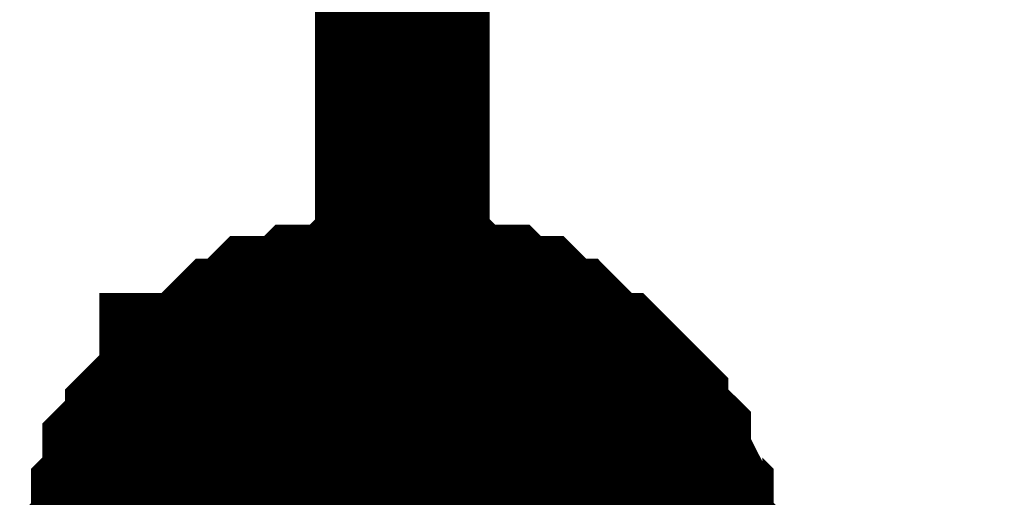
# Model space of a CAD drawing. Header units: inches. Extents: x 0 to 292, y 0 to 193.
# Tile 86 of 155: x 113.206 to 114.895, y 150.27 to 151.09. Entities that reach past the tile are written whole.
import ezdxf

# ---------------------------------------------------------------- set-up
doc = ezdxf.new("R2010")
doc.units = ezdxf.units.IN
doc.layers.add('Sheet', color=255, linetype='Continuous')

msp = doc.modelspace()

# ---------------------------------------------------------------- linework, layer by layer
at = {"layer": 'Sheet'}
for points in [[(113.8629, 144.819, 0.2997, 0.2997, 0), (113.8629, 150.1011, 0.2997, 0.2997, 0), (113.8629, 156.0848, 0.2997, 0.2997, 0), (133.0933, 156.0848, 0.2997, 0.2997, 0)], [(113.3563, 150.1011, 0.2997, 0.2997, 0), (113.3563, 150.1206, 0.2997, 0.2997, 0), (113.3563, 150.1595, 0.2997, 0.2997, 0), (113.3563, 150.179, 0.2997, 0.2997, 0), (113.3758, 150.1985, 0.2997, 0.2997, 0), (113.3758, 150.2375, 0.2997, 0.2997, 0), (113.3758, 150.257, 0.2997, 0.2997, 0), (113.3953, 150.2765, 0.2997, 0.2997, 0), (113.3953, 150.296, 0.2997, 0.2997, 0), (113.3953, 150.335, 0.2997, 0.2997, 0), (113.4148, 150.3545, 0.2997, 0.2997, 0), (113.4342, 150.3739, 0.2997, 0.2997, 0), (113.4342, 150.3934, 0.2997, 0.2997, 0), (113.4537, 150.4129, 0.2997, 0.2997, 0), (113.4732, 150.4324, 0.2997, 0.2997, 0), (113.4927, 150.4519, 0.2997, 0.2997, 0), (113.4927, 150.4714, 0.2997, 0.2997, 0), (113.5122, 150.4714, 0.2997, 0.2997, 0), (113.5317, 150.4909, 0.2997, 0.2997, 0), (113.5511, 150.5104, 0.2997, 0.2997, 0), (113.5706, 150.5299, 0.2997, 0.2997, 0), (113.5901, 150.5299, 0.2997, 0.2997, 0), (113.6096, 150.5494, 0.2997, 0.2997, 0), (113.6291, 150.5689, 0.2997, 0.2997, 0), (113.668, 150.5689, 0.2997, 0.2997, 0), (113.6875, 150.5689, 0.2997, 0.2997, 0), (113.707, 150.5884, 0.2997, 0.2997, 0), (113.7265, 150.5884, 0.2997, 0.2997, 0), (113.7655, 150.5884, 0.2997, 0.2997, 0), (113.785, 150.6078, 0.2997, 0.2997, 0), (113.8044, 150.6078, 0.2997, 0.2997, 0), (113.8434, 150.6078, 0.2997, 0.2997, 0), (113.8629, 150.6078, 0.2997, 0.2997, 0)], [(113.3563, 150.1011, 0.2997, 0.2997, 0), (113.3563, 150.1206, 0.2997, 0.2997, 0), (113.3563, 150.1595, 0.2997, 0.2997, 0), (113.3563, 150.179, 0.2997, 0.2997, 0), (113.3758, 150.1985, 0.2997, 0.2997, 0), (113.3758, 150.2375, 0.2997, 0.2997, 0), (113.3758, 150.257, 0.2997, 0.2997, 0), (113.3953, 150.2765, 0.2997, 0.2997, 0), (113.3953, 150.296, 0.2997, 0.2997, 0), (113.3953, 150.335, 0.2997, 0.2997, 0), (113.4148, 150.3545, 0.2997, 0.2997, 0), (113.4342, 150.3739, 0.2997, 0.2997, 0), (113.4342, 150.3934, 0.2997, 0.2997, 0), (113.4537, 150.4129, 0.2997, 0.2997, 0), (113.4732, 150.4324, 0.2997, 0.2997, 0), (113.4927, 150.4519, 0.2997, 0.2997, 0), (113.4927, 150.4714, 0.2997, 0.2997, 0), (113.5122, 150.4714, 0.2997, 0.2997, 0), (113.5317, 150.4909, 0.2997, 0.2997, 0), (113.5511, 150.5104, 0.2997, 0.2997, 0), (113.5706, 150.5299, 0.2997, 0.2997, 0), (113.5901, 150.5299, 0.2997, 0.2997, 0), (113.6096, 150.5494, 0.2997, 0.2997, 0), (113.6291, 150.5689, 0.2997, 0.2997, 0), (113.668, 150.5689, 0.2997, 0.2997, 0), (113.6875, 150.5689, 0.2997, 0.2997, 0), (113.707, 150.5884, 0.2997, 0.2997, 0), (113.7265, 150.5884, 0.2997, 0.2997, 0), (113.7655, 150.5884, 0.2997, 0.2997, 0), (113.785, 150.6078, 0.2997, 0.2997, 0), (113.8044, 150.6078, 0.2997, 0.2997, 0), (113.8434, 150.6078, 0.2997, 0.2997, 0), (113.8629, 150.6078, 0.2997, 0.2997, 0)], [(113.3563, 150.1011, 0.2997, 0.2997, 0), (113.3563, 150.1206, 0.2997, 0.2997, 0), (113.3563, 150.1595, 0.2997, 0.2997, 0), (113.3563, 150.179, 0.2997, 0.2997, 0), (113.3758, 150.1985, 0.2997, 0.2997, 0), (113.3758, 150.2375, 0.2997, 0.2997, 0), (113.3758, 150.257, 0.2997, 0.2997, 0), (113.3953, 150.2765, 0.2997, 0.2997, 0), (113.3953, 150.296, 0.2997, 0.2997, 0), (113.3953, 150.335, 0.2997, 0.2997, 0), (113.4148, 150.3545, 0.2997, 0.2997, 0), (113.4342, 150.3739, 0.2997, 0.2997, 0), (113.4342, 150.3934, 0.2997, 0.2997, 0), (113.4537, 150.4129, 0.2997, 0.2997, 0), (113.4732, 150.4324, 0.2997, 0.2997, 0), (113.4927, 150.4519, 0.2997, 0.2997, 0), (113.4927, 150.4714, 0.2997, 0.2997, 0), (113.5122, 150.4714, 0.2997, 0.2997, 0), (113.5317, 150.4909, 0.2997, 0.2997, 0), (113.5511, 150.5104, 0.2997, 0.2997, 0), (113.5706, 150.5299, 0.2997, 0.2997, 0), (113.5901, 150.5299, 0.2997, 0.2997, 0), (113.6096, 150.5494, 0.2997, 0.2997, 0), (113.6291, 150.5689, 0.2997, 0.2997, 0), (113.668, 150.5689, 0.2997, 0.2997, 0), (113.6875, 150.5689, 0.2997, 0.2997, 0), (113.707, 150.5884, 0.2997, 0.2997, 0), (113.7265, 150.5884, 0.2997, 0.2997, 0), (113.7655, 150.5884, 0.2997, 0.2997, 0), (113.785, 150.6078, 0.2997, 0.2997, 0), (113.8044, 150.6078, 0.2997, 0.2997, 0), (113.8434, 150.6078, 0.2997, 0.2997, 0), (113.8629, 150.6078, 0.2997, 0.2997, 0)], [(113.3563, 150.1011, 0.2997, 0.2997, 0), (113.3563, 150.1206, 0.2997, 0.2997, 0), (113.3563, 150.1595, 0.2997, 0.2997, 0), (113.3563, 150.179, 0.2997, 0.2997, 0), (113.3758, 150.1985, 0.2997, 0.2997, 0), (113.3758, 150.2375, 0.2997, 0.2997, 0), (113.3758, 150.257, 0.2997, 0.2997, 0), (113.3953, 150.2765, 0.2997, 0.2997, 0), (113.3953, 150.296, 0.2997, 0.2997, 0), (113.3953, 150.335, 0.2997, 0.2997, 0), (113.4148, 150.3545, 0.2997, 0.2997, 0), (113.4342, 150.3739, 0.2997, 0.2997, 0), (113.4342, 150.3934, 0.2997, 0.2997, 0), (113.4537, 150.4129, 0.2997, 0.2997, 0), (113.4732, 150.4324, 0.2997, 0.2997, 0), (113.4927, 150.4519, 0.2997, 0.2997, 0), (113.4927, 150.4714, 0.2997, 0.2997, 0), (113.5122, 150.4714, 0.2997, 0.2997, 0), (113.5317, 150.4909, 0.2997, 0.2997, 0), (113.5511, 150.5104, 0.2997, 0.2997, 0), (113.5706, 150.5299, 0.2997, 0.2997, 0), (113.5901, 150.5299, 0.2997, 0.2997, 0), (113.6096, 150.5494, 0.2997, 0.2997, 0), (113.6291, 150.5689, 0.2997, 0.2997, 0), (113.668, 150.5689, 0.2997, 0.2997, 0), (113.6875, 150.5689, 0.2997, 0.2997, 0), (113.707, 150.5884, 0.2997, 0.2997, 0), (113.7265, 150.5884, 0.2997, 0.2997, 0), (113.7655, 150.5884, 0.2997, 0.2997, 0), (113.785, 150.6078, 0.2997, 0.2997, 0), (113.8044, 150.6078, 0.2997, 0.2997, 0), (113.8434, 150.6078, 0.2997, 0.2997, 0), (113.8629, 150.6078, 0.2997, 0.2997, 0)], [(113.8629, 150.6078, 0.2997, 0.2997, 0), (113.8629, 150.6078, 0.2997, 0.2997, 0)], [(113.8629, 150.6078, 0.2997, 0.2997, 0), (113.8824, 150.6078, 0.2997, 0.2997, 0), (113.9213, 150.6078, 0.2997, 0.2997, 0), (113.9408, 150.6078, 0.2997, 0.2997, 0), (113.9603, 150.5884, 0.2997, 0.2997, 0), (113.9798, 150.5884, 0.2997, 0.2997, 0), (114.0188, 150.5884, 0.2997, 0.2997, 0), (114.0382, 150.5689, 0.2997, 0.2997, 0), (114.0577, 150.5689, 0.2997, 0.2997, 0), (114.0772, 150.5689, 0.2997, 0.2997, 0), (114.0967, 150.5494, 0.2997, 0.2997, 0), (114.1162, 150.5299, 0.2997, 0.2997, 0), (114.1357, 150.5299, 0.2997, 0.2997, 0), (114.1551, 150.5104, 0.2997, 0.2997, 0), (114.1746, 150.4909, 0.2997, 0.2997, 0), (114.1941, 150.4714, 0.2997, 0.2997, 0), (114.2136, 150.4714, 0.2997, 0.2997, 0), (114.2331, 150.4519, 0.2997, 0.2997, 0), (114.2526, 150.4324, 0.2997, 0.2997, 0), (114.272, 150.4129, 0.2997, 0.2997, 0), (114.272, 150.3934, 0.2997, 0.2997, 0), (114.2915, 150.3739, 0.2997, 0.2997, 0), (114.311, 150.3545, 0.2997, 0.2997, 0), (114.311, 150.335, 0.2997, 0.2997, 0), (114.3305, 150.296, 0.2997, 0.2997, 0), (114.3305, 150.2765, 0.2997, 0.2997, 0), (114.35, 150.257, 0.2997, 0.2997, 0), (114.35, 150.2375, 0.2997, 0.2997, 0), (114.35, 150.1985, 0.2997, 0.2997, 0), (114.3695, 150.179, 0.2997, 0.2997, 0), (114.3695, 150.1595, 0.2997, 0.2997, 0), (114.3695, 150.1206, 0.2997, 0.2997, 0), (114.3695, 150.1011, 0.2997, 0.2997, 0)], [(113.8629, 150.6078, 0.2997, 0.2997, 0), (113.8629, 150.6078, 0.2997, 0.2997, 0)], [(113.8629, 150.6078, 0.2997, 0.2997, 0), (113.8824, 150.6078, 0.2997, 0.2997, 0), (113.9213, 150.6078, 0.2997, 0.2997, 0), (113.9408, 150.6078, 0.2997, 0.2997, 0), (113.9603, 150.5884, 0.2997, 0.2997, 0), (113.9798, 150.5884, 0.2997, 0.2997, 0), (114.0188, 150.5884, 0.2997, 0.2997, 0), (114.0382, 150.5689, 0.2997, 0.2997, 0), (114.0577, 150.5689, 0.2997, 0.2997, 0), (114.0772, 150.5689, 0.2997, 0.2997, 0), (114.0967, 150.5494, 0.2997, 0.2997, 0), (114.1162, 150.5299, 0.2997, 0.2997, 0), (114.1357, 150.5299, 0.2997, 0.2997, 0), (114.1551, 150.5104, 0.2997, 0.2997, 0), (114.1746, 150.4909, 0.2997, 0.2997, 0), (114.1941, 150.4714, 0.2997, 0.2997, 0), (114.2136, 150.4714, 0.2997, 0.2997, 0), (114.2331, 150.4519, 0.2997, 0.2997, 0), (114.2526, 150.4324, 0.2997, 0.2997, 0), (114.272, 150.4129, 0.2997, 0.2997, 0), (114.272, 150.3934, 0.2997, 0.2997, 0), (114.2915, 150.3739, 0.2997, 0.2997, 0), (114.311, 150.3545, 0.2997, 0.2997, 0), (114.311, 150.335, 0.2997, 0.2997, 0), (114.3305, 150.296, 0.2997, 0.2997, 0), (114.3305, 150.2765, 0.2997, 0.2997, 0), (114.35, 150.257, 0.2997, 0.2997, 0), (114.35, 150.2375, 0.2997, 0.2997, 0), (114.35, 150.1985, 0.2997, 0.2997, 0), (114.3695, 150.179, 0.2997, 0.2997, 0), (114.3695, 150.1595, 0.2997, 0.2997, 0), (114.3695, 150.1206, 0.2997, 0.2997, 0), (114.3695, 150.1011, 0.2997, 0.2997, 0)], [(113.8629, 150.6078, 0.2997, 0.2997, 0), (113.8629, 150.6078, 0.2997, 0.2997, 0)], [(113.8629, 150.6078, 0.2997, 0.2997, 0), (113.8824, 150.6078, 0.2997, 0.2997, 0), (113.9213, 150.6078, 0.2997, 0.2997, 0), (113.9408, 150.6078, 0.2997, 0.2997, 0), (113.9603, 150.5884, 0.2997, 0.2997, 0), (113.9798, 150.5884, 0.2997, 0.2997, 0), (114.0188, 150.5884, 0.2997, 0.2997, 0), (114.0382, 150.5689, 0.2997, 0.2997, 0), (114.0577, 150.5689, 0.2997, 0.2997, 0), (114.0772, 150.5689, 0.2997, 0.2997, 0), (114.0967, 150.5494, 0.2997, 0.2997, 0), (114.1162, 150.5299, 0.2997, 0.2997, 0), (114.1357, 150.5299, 0.2997, 0.2997, 0), (114.1551, 150.5104, 0.2997, 0.2997, 0), (114.1746, 150.4909, 0.2997, 0.2997, 0), (114.1941, 150.4714, 0.2997, 0.2997, 0), (114.2136, 150.4714, 0.2997, 0.2997, 0), (114.2331, 150.4519, 0.2997, 0.2997, 0), (114.2526, 150.4324, 0.2997, 0.2997, 0), (114.272, 150.4129, 0.2997, 0.2997, 0), (114.272, 150.3934, 0.2997, 0.2997, 0), (114.2915, 150.3739, 0.2997, 0.2997, 0), (114.311, 150.3545, 0.2997, 0.2997, 0), (114.311, 150.335, 0.2997, 0.2997, 0), (114.3305, 150.296, 0.2997, 0.2997, 0), (114.3305, 150.2765, 0.2997, 0.2997, 0), (114.35, 150.257, 0.2997, 0.2997, 0), (114.35, 150.2375, 0.2997, 0.2997, 0), (114.35, 150.1985, 0.2997, 0.2997, 0), (114.3695, 150.179, 0.2997, 0.2997, 0), (114.3695, 150.1595, 0.2997, 0.2997, 0), (114.3695, 150.1206, 0.2997, 0.2997, 0), (114.3695, 150.1011, 0.2997, 0.2997, 0)], [(113.8629, 150.6078, 0.2997, 0.2997, 0), (113.8629, 150.6078, 0.2997, 0.2997, 0)], [(113.8629, 150.6078, 0.2997, 0.2997, 0), (113.8824, 150.6078, 0.2997, 0.2997, 0), (113.9213, 150.6078, 0.2997, 0.2997, 0), (113.9408, 150.6078, 0.2997, 0.2997, 0), (113.9603, 150.5884, 0.2997, 0.2997, 0), (113.9798, 150.5884, 0.2997, 0.2997, 0), (114.0188, 150.5884, 0.2997, 0.2997, 0), (114.0382, 150.5689, 0.2997, 0.2997, 0), (114.0577, 150.5689, 0.2997, 0.2997, 0), (114.0772, 150.5689, 0.2997, 0.2997, 0), (114.0967, 150.5494, 0.2997, 0.2997, 0), (114.1162, 150.5299, 0.2997, 0.2997, 0), (114.1357, 150.5299, 0.2997, 0.2997, 0), (114.1551, 150.5104, 0.2997, 0.2997, 0), (114.1746, 150.4909, 0.2997, 0.2997, 0), (114.1941, 150.4714, 0.2997, 0.2997, 0), (114.2136, 150.4714, 0.2997, 0.2997, 0), (114.2331, 150.4519, 0.2997, 0.2997, 0), (114.2526, 150.4324, 0.2997, 0.2997, 0), (114.272, 150.4129, 0.2997, 0.2997, 0), (114.272, 150.3934, 0.2997, 0.2997, 0), (114.2915, 150.3739, 0.2997, 0.2997, 0), (114.311, 150.3545, 0.2997, 0.2997, 0), (114.311, 150.335, 0.2997, 0.2997, 0), (114.3305, 150.296, 0.2997, 0.2997, 0), (114.3305, 150.2765, 0.2997, 0.2997, 0), (114.35, 150.257, 0.2997, 0.2997, 0), (114.35, 150.2375, 0.2997, 0.2997, 0), (114.35, 150.1985, 0.2997, 0.2997, 0), (114.3695, 150.179, 0.2997, 0.2997, 0), (114.3695, 150.1595, 0.2997, 0.2997, 0), (114.3695, 150.1206, 0.2997, 0.2997, 0), (114.3695, 150.1011, 0.2997, 0.2997, 0)], [(113.3758, 150.1985, 0.0991, 0.0991, 0), (113.3758, 150.2375, 0.0991, 0.0991, 0), (113.3758, 150.257, 0.0991, 0.0991, 0), (113.3953, 150.2765, 0.0991, 0.0991, 0), (113.3953, 150.296, 0.0991, 0.0991, 0), (113.3953, 150.335, 0.0991, 0.0991, 0), (113.4148, 150.3545, 0.0991, 0.0991, 0), (113.4342, 150.3739, 0.0991, 0.0991, 0), (113.4342, 150.3934, 0.0991, 0.0991, 0), (113.4537, 150.4129, 0.0991, 0.0991, 0), (113.4732, 150.4324, 0.0991, 0.0991, 0), (113.4927, 150.4519, 0.0991, 0.0991, 0), (113.4927, 150.4714, 0.0991, 0.0991, 0), (113.5122, 150.4714, 0.0991, 0.0991, 0), (113.5317, 150.4909, 0.0991, 0.0991, 0), (113.5511, 150.5104, 0.0991, 0.0991, 0), (113.5706, 150.5299, 0.0991, 0.0991, 0), (113.5901, 150.5299, 0.0991, 0.0991, 0), (113.6096, 150.5494, 0.0991, 0.0991, 0), (113.6291, 150.5689, 0.0991, 0.0991, 0), (113.668, 150.5689, 0.0991, 0.0991, 0), (113.6875, 150.5689, 0.0991, 0.0991, 0), (113.707, 150.5884, 0.0991, 0.0991, 0), (113.7265, 150.5884, 0.0991, 0.0991, 0), (113.7655, 150.5884, 0.0991, 0.0991, 0), (113.785, 150.6078, 0.0991, 0.0991, 0), (113.8044, 150.6078, 0.0991, 0.0991, 0), (113.8434, 150.6078, 0.0991, 0.0991, 0), (113.8629, 150.6078, 0.0991, 0.0991, 0)], [(113.3758, 150.1985, 0.0991, 0.0991, 0), (113.3758, 150.2375, 0.0991, 0.0991, 0), (113.3758, 150.257, 0.0991, 0.0991, 0), (113.3953, 150.2765, 0.0991, 0.0991, 0), (113.3953, 150.296, 0.0991, 0.0991, 0), (113.3953, 150.335, 0.0991, 0.0991, 0), (113.4148, 150.3545, 0.0991, 0.0991, 0), (113.4342, 150.3739, 0.0991, 0.0991, 0), (113.4342, 150.3934, 0.0991, 0.0991, 0), (113.4537, 150.4129, 0.0991, 0.0991, 0), (113.4732, 150.4324, 0.0991, 0.0991, 0), (113.4927, 150.4519, 0.0991, 0.0991, 0), (113.4927, 150.4714, 0.0991, 0.0991, 0), (113.5122, 150.4714, 0.0991, 0.0991, 0), (113.5317, 150.4909, 0.0991, 0.0991, 0), (113.5511, 150.5104, 0.0991, 0.0991, 0), (113.5706, 150.5299, 0.0991, 0.0991, 0), (113.5901, 150.5299, 0.0991, 0.0991, 0), (113.6096, 150.5494, 0.0991, 0.0991, 0), (113.6291, 150.5689, 0.0991, 0.0991, 0), (113.668, 150.5689, 0.0991, 0.0991, 0), (113.6875, 150.5689, 0.0991, 0.0991, 0), (113.707, 150.5884, 0.0991, 0.0991, 0), (113.7265, 150.5884, 0.0991, 0.0991, 0), (113.7655, 150.5884, 0.0991, 0.0991, 0), (113.785, 150.6078, 0.0991, 0.0991, 0), (113.8044, 150.6078, 0.0991, 0.0991, 0), (113.8434, 150.6078, 0.0991, 0.0991, 0), (113.8629, 150.6078, 0.0991, 0.0991, 0)], [(113.3758, 150.1985, 0.0991, 0.0991, 0), (113.3758, 150.2375, 0.0991, 0.0991, 0), (113.3758, 150.257, 0.0991, 0.0991, 0), (113.3953, 150.2765, 0.0991, 0.0991, 0), (113.3953, 150.296, 0.0991, 0.0991, 0), (113.3953, 150.335, 0.0991, 0.0991, 0), (113.4148, 150.3545, 0.0991, 0.0991, 0), (113.4342, 150.3739, 0.0991, 0.0991, 0), (113.4342, 150.3934, 0.0991, 0.0991, 0), (113.4537, 150.4129, 0.0991, 0.0991, 0), (113.4732, 150.4324, 0.0991, 0.0991, 0), (113.4927, 150.4519, 0.0991, 0.0991, 0), (113.4927, 150.4714, 0.0991, 0.0991, 0), (113.5122, 150.4714, 0.0991, 0.0991, 0), (113.5317, 150.4909, 0.0991, 0.0991, 0), (113.5511, 150.5104, 0.0991, 0.0991, 0), (113.5706, 150.5299, 0.0991, 0.0991, 0), (113.5901, 150.5299, 0.0991, 0.0991, 0), (113.6096, 150.5494, 0.0991, 0.0991, 0), (113.6291, 150.5689, 0.0991, 0.0991, 0), (113.668, 150.5689, 0.0991, 0.0991, 0), (113.6875, 150.5689, 0.0991, 0.0991, 0), (113.707, 150.5884, 0.0991, 0.0991, 0), (113.7265, 150.5884, 0.0991, 0.0991, 0), (113.7655, 150.5884, 0.0991, 0.0991, 0), (113.785, 150.6078, 0.0991, 0.0991, 0), (113.8044, 150.6078, 0.0991, 0.0991, 0), (113.8434, 150.6078, 0.0991, 0.0991, 0), (113.8629, 150.6078, 0.0991, 0.0991, 0)], [(113.3758, 150.1985, 0.0991, 0.0991, 0), (113.3758, 150.2375, 0.0991, 0.0991, 0), (113.3758, 150.257, 0.0991, 0.0991, 0), (113.3953, 150.2765, 0.0991, 0.0991, 0), (113.3953, 150.296, 0.0991, 0.0991, 0), (113.3953, 150.335, 0.0991, 0.0991, 0), (113.4148, 150.3545, 0.0991, 0.0991, 0), (113.4342, 150.3739, 0.0991, 0.0991, 0), (113.4342, 150.3934, 0.0991, 0.0991, 0), (113.4537, 150.4129, 0.0991, 0.0991, 0), (113.4732, 150.4324, 0.0991, 0.0991, 0), (113.4927, 150.4519, 0.0991, 0.0991, 0), (113.4927, 150.4714, 0.0991, 0.0991, 0), (113.5122, 150.4714, 0.0991, 0.0991, 0), (113.5317, 150.4909, 0.0991, 0.0991, 0), (113.5511, 150.5104, 0.0991, 0.0991, 0), (113.5706, 150.5299, 0.0991, 0.0991, 0), (113.5901, 150.5299, 0.0991, 0.0991, 0), (113.6096, 150.5494, 0.0991, 0.0991, 0), (113.6291, 150.5689, 0.0991, 0.0991, 0), (113.668, 150.5689, 0.0991, 0.0991, 0), (113.6875, 150.5689, 0.0991, 0.0991, 0), (113.707, 150.5884, 0.0991, 0.0991, 0), (113.7265, 150.5884, 0.0991, 0.0991, 0), (113.7655, 150.5884, 0.0991, 0.0991, 0), (113.785, 150.6078, 0.0991, 0.0991, 0), (113.8044, 150.6078, 0.0991, 0.0991, 0), (113.8434, 150.6078, 0.0991, 0.0991, 0), (113.8629, 150.6078, 0.0991, 0.0991, 0)], [(113.8629, 150.6078, 0.0991, 0.0991, 0), (113.8629, 150.6078, 0.0991, 0.0991, 0)], [(113.8629, 150.6078, 0.0991, 0.0991, 0), (113.8824, 150.6078, 0.0991, 0.0991, 0), (113.9213, 150.6078, 0.0991, 0.0991, 0), (113.9408, 150.6078, 0.0991, 0.0991, 0), (113.9603, 150.5884, 0.0991, 0.0991, 0), (113.9798, 150.5884, 0.0991, 0.0991, 0), (114.0188, 150.5884, 0.0991, 0.0991, 0), (114.0382, 150.5689, 0.0991, 0.0991, 0), (114.0577, 150.5689, 0.0991, 0.0991, 0), (114.0772, 150.5689, 0.0991, 0.0991, 0), (114.0967, 150.5494, 0.0991, 0.0991, 0), (114.1162, 150.5299, 0.0991, 0.0991, 0), (114.1357, 150.5299, 0.0991, 0.0991, 0), (114.1551, 150.5104, 0.0991, 0.0991, 0), (114.1746, 150.4909, 0.0991, 0.0991, 0), (114.1941, 150.4714, 0.0991, 0.0991, 0), (114.2136, 150.4714, 0.0991, 0.0991, 0), (114.2331, 150.4519, 0.0991, 0.0991, 0), (114.2526, 150.4324, 0.0991, 0.0991, 0), (114.272, 150.4129, 0.0991, 0.0991, 0), (114.272, 150.3934, 0.0991, 0.0991, 0), (114.2915, 150.3739, 0.0991, 0.0991, 0), (114.311, 150.3545, 0.0991, 0.0991, 0), (114.311, 150.335, 0.0991, 0.0991, 0), (114.3305, 150.296, 0.0991, 0.0991, 0), (114.3305, 150.2765, 0.0991, 0.0991, 0), (114.35, 150.257, 0.0991, 0.0991, 0), (114.35, 150.2375, 0.0991, 0.0991, 0), (114.35, 150.1985, 0.0991, 0.0991, 0)], [(113.8629, 150.6078, 0.0991, 0.0991, 0), (113.8629, 150.6078, 0.0991, 0.0991, 0)], [(113.8629, 150.6078, 0.0991, 0.0991, 0), (113.8824, 150.6078, 0.0991, 0.0991, 0), (113.9213, 150.6078, 0.0991, 0.0991, 0), (113.9408, 150.6078, 0.0991, 0.0991, 0), (113.9603, 150.5884, 0.0991, 0.0991, 0), (113.9798, 150.5884, 0.0991, 0.0991, 0), (114.0188, 150.5884, 0.0991, 0.0991, 0), (114.0382, 150.5689, 0.0991, 0.0991, 0), (114.0577, 150.5689, 0.0991, 0.0991, 0), (114.0772, 150.5689, 0.0991, 0.0991, 0), (114.0967, 150.5494, 0.0991, 0.0991, 0), (114.1162, 150.5299, 0.0991, 0.0991, 0), (114.1357, 150.5299, 0.0991, 0.0991, 0), (114.1551, 150.5104, 0.0991, 0.0991, 0), (114.1746, 150.4909, 0.0991, 0.0991, 0), (114.1941, 150.4714, 0.0991, 0.0991, 0), (114.2136, 150.4714, 0.0991, 0.0991, 0), (114.2331, 150.4519, 0.0991, 0.0991, 0), (114.2526, 150.4324, 0.0991, 0.0991, 0), (114.272, 150.4129, 0.0991, 0.0991, 0), (114.272, 150.3934, 0.0991, 0.0991, 0), (114.2915, 150.3739, 0.0991, 0.0991, 0), (114.311, 150.3545, 0.0991, 0.0991, 0), (114.311, 150.335, 0.0991, 0.0991, 0), (114.3305, 150.296, 0.0991, 0.0991, 0), (114.3305, 150.2765, 0.0991, 0.0991, 0), (114.35, 150.257, 0.0991, 0.0991, 0), (114.35, 150.2375, 0.0991, 0.0991, 0), (114.35, 150.1985, 0.0991, 0.0991, 0)], [(113.8629, 150.6078, 0.0991, 0.0991, 0), (113.8629, 150.6078, 0.0991, 0.0991, 0)], [(113.8629, 150.6078, 0.0991, 0.0991, 0), (113.8824, 150.6078, 0.0991, 0.0991, 0), (113.9213, 150.6078, 0.0991, 0.0991, 0), (113.9408, 150.6078, 0.0991, 0.0991, 0), (113.9603, 150.5884, 0.0991, 0.0991, 0), (113.9798, 150.5884, 0.0991, 0.0991, 0), (114.0188, 150.5884, 0.0991, 0.0991, 0), (114.0382, 150.5689, 0.0991, 0.0991, 0), (114.0577, 150.5689, 0.0991, 0.0991, 0), (114.0772, 150.5689, 0.0991, 0.0991, 0), (114.0967, 150.5494, 0.0991, 0.0991, 0), (114.1162, 150.5299, 0.0991, 0.0991, 0), (114.1357, 150.5299, 0.0991, 0.0991, 0), (114.1551, 150.5104, 0.0991, 0.0991, 0), (114.1746, 150.4909, 0.0991, 0.0991, 0), (114.1941, 150.4714, 0.0991, 0.0991, 0), (114.2136, 150.4714, 0.0991, 0.0991, 0), (114.2331, 150.4519, 0.0991, 0.0991, 0), (114.2526, 150.4324, 0.0991, 0.0991, 0), (114.272, 150.4129, 0.0991, 0.0991, 0), (114.272, 150.3934, 0.0991, 0.0991, 0), (114.2915, 150.3739, 0.0991, 0.0991, 0), (114.311, 150.3545, 0.0991, 0.0991, 0), (114.311, 150.335, 0.0991, 0.0991, 0), (114.3305, 150.296, 0.0991, 0.0991, 0), (114.3305, 150.2765, 0.0991, 0.0991, 0), (114.35, 150.257, 0.0991, 0.0991, 0), (114.35, 150.2375, 0.0991, 0.0991, 0), (114.35, 150.1985, 0.0991, 0.0991, 0)], [(113.8629, 150.6078, 0.0991, 0.0991, 0), (113.8629, 150.6078, 0.0991, 0.0991, 0)], [(113.8629, 150.6078, 0.0991, 0.0991, 0), (113.8824, 150.6078, 0.0991, 0.0991, 0), (113.9213, 150.6078, 0.0991, 0.0991, 0), (113.9408, 150.6078, 0.0991, 0.0991, 0), (113.9603, 150.5884, 0.0991, 0.0991, 0), (113.9798, 150.5884, 0.0991, 0.0991, 0), (114.0188, 150.5884, 0.0991, 0.0991, 0), (114.0382, 150.5689, 0.0991, 0.0991, 0), (114.0577, 150.5689, 0.0991, 0.0991, 0), (114.0772, 150.5689, 0.0991, 0.0991, 0), (114.0967, 150.5494, 0.0991, 0.0991, 0), (114.1162, 150.5299, 0.0991, 0.0991, 0), (114.1357, 150.5299, 0.0991, 0.0991, 0), (114.1551, 150.5104, 0.0991, 0.0991, 0), (114.1746, 150.4909, 0.0991, 0.0991, 0), (114.1941, 150.4714, 0.0991, 0.0991, 0), (114.2136, 150.4714, 0.0991, 0.0991, 0), (114.2331, 150.4519, 0.0991, 0.0991, 0), (114.2526, 150.4324, 0.0991, 0.0991, 0), (114.272, 150.4129, 0.0991, 0.0991, 0), (114.272, 150.3934, 0.0991, 0.0991, 0), (114.2915, 150.3739, 0.0991, 0.0991, 0), (114.311, 150.3545, 0.0991, 0.0991, 0), (114.311, 150.335, 0.0991, 0.0991, 0), (114.3305, 150.296, 0.0991, 0.0991, 0), (114.3305, 150.2765, 0.0991, 0.0991, 0), (114.35, 150.257, 0.0991, 0.0991, 0), (114.35, 150.2375, 0.0991, 0.0991, 0), (114.35, 150.1985, 0.0991, 0.0991, 0)]]:
    msp.add_lwpolyline(points, format="xyseb", dxfattribs=at)
msp.add_lwpolyline([(113.5819, 150.114, 0.508, 0.508, 1), (114.0899, 150.114, 0.508, 0.508, 1)], format="xyseb", close=True, dxfattribs=at)

doc.saveas('drawing.dxf')
